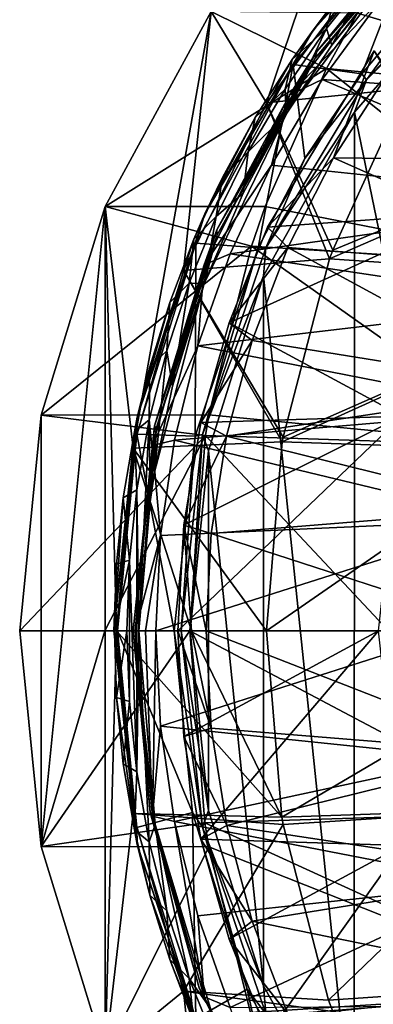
# Model space of a CAD drawing. Header units: metres. Extents: x -240 to 45, y -77 to 27.
# Tile 8 of 256: x -240 to -233, y -7 to 12. Entities that reach past the tile are written whole.
import ezdxf

# ---------------------------------------------------------------- set-up
doc = ezdxf.new("R2010")
doc.units = ezdxf.units.M
doc.layers.add('solid_MASSBILD_K_E_SW0001', color=7, linetype='CONTINUOUS')

msp = doc.modelspace()

# ---------------------------------------------------------------- linework, layer by layer
at = {"layer": 'solid_MASSBILD_K_E_SW0001'}
for points in [[(-235.19223, 10.192264, 279.929871), (-236.262268, 11.956488, 280.196655), (-233.46788, 15.300756, 279.499939)], [(-232.988998, 13.130985, 279.380554), (-235.19223, 10.192264, 279.929871), (-233.46788, 15.300756, 279.499939)], [(-231.543716, 14.62672, 277.799652), (-234.29509, 11.598493, 278.485626), (-232.096603, 14.118426, 278.134766)], [(-231.543716, 14.62672, 277.799652), (-232.098679, 13.998235, 277.770905), (-234.29509, 11.598493, 278.485626)], [(-234.29509, 11.598493, 278.485626), (-233.038544, 13.140552, 278.369629), (-232.096603, 14.118426, 278.134766)], [(-231.665222, 14.169833, 279.170319), (-231.746948, 14.019435, 279.083282), (-234.218765, 11.185825, 279.806976)], [(-231.665222, 14.169833, 279.170319), (-234.218765, 11.185825, 279.806976), (-232.470978, 13.317747, 279.487701)], [(-233.353271, 10.752122, 276.530457), (-234.677155, 10.931757, 278.413788), (-232.098679, 13.998235, 277.770905)], [(-234.29509, 11.598493, 278.485626), (-232.098679, 13.998235, 277.770905), (-234.677155, 10.931757, 278.413788)], [(-232.519516, 13.062176, 279.232361), (-234.250656, 11.056566, 279.70752), (-231.746948, 14.019435, 279.083282)], [(-234.218765, 11.185825, 279.806976), (-231.746948, 14.019435, 279.083282), (-234.250656, 11.056566, 279.70752)], [(-232.066772, 13.957077, 283.398438), (-233.439011, 11.921884, 284.128082), (-227.927933, 10.274873, 292.840485)], [(-232.07106, 12.278815, 276.210754), (-233.353271, 10.752122, 276.530457), (-232.098679, 13.998235, 277.770905)], [(-234.746872, 10.339029, 280.060181), (-232.974625, 12.204419, 280.331696), (-232.470978, 13.317747, 279.487701)], [(-234.218765, 11.185825, 279.806976), (-234.746872, 10.339029, 280.060181), (-232.470978, 13.317747, 279.487701)], [(-230.710709, 13.40215, 275.759888), (-231.086594, 12.81112, 275.814392), (-233.264526, 10.640199, 276.396637)], [(-230.710709, 13.40215, 275.759888), (-233.264526, 10.640199, 276.396637), (-232.07106, 12.278815, 276.210754)], [(-232.988998, 13.130985, 279.380554), (-232.49086, 10.471773, 283.383179), (-235.19223, 10.192264, 279.929871)], [(-234.29509, 11.598493, 278.485626), (-233.906479, 12.109572, 278.585999), (-233.038544, 13.140552, 278.369629)], [(-232.519516, 13.062176, 279.232361), (-234.76445, 10.071691, 279.792084), (-234.250656, 11.056566, 279.70752)], [(-233.929626, 11.305464, 279.615082), (-234.76445, 10.071691, 279.792084), (-232.519516, 13.062176, 279.232361)], [(-233.02536, 12.4682, 279.389618), (-233.929626, 11.305464, 279.615082), (-232.519516, 13.062176, 279.232361)], [(-233.149246, 12.740476, 279.420502), (-234.034897, 11.625752, 279.641327), (-233.929626, 11.305464, 279.615082)], [(-233.906479, 12.109572, 278.585999), (-234.034897, 11.625752, 279.641327), (-233.149246, 12.740476, 279.420502)], [(-233.149246, 12.740476, 279.420502), (-233.929626, 11.305464, 279.615082), (-233.02536, 12.4682, 279.389618)], [(-231.430832, 0.000089, 275.900208), (-233.497849, 10.01014, 276.415588), (-231.086594, 12.81112, 275.814392)], [(-233.264526, 10.640199, 276.396637), (-231.086594, 12.81112, 275.814392), (-233.497849, 10.01014, 276.415588)], [(-234.746872, 10.339029, 280.060181), (-234.117157, 10.640439, 280.608856), (-232.974625, 12.204419, 280.331696)], [(-232.974625, 12.204419, 280.331696), (-234.117157, 10.640439, 280.608856), (-227.471817, 10.170957, 289.841522)], [(-233.264526, 10.640199, 276.396637), (-233.353271, 10.752122, 276.530457), (-232.07106, 12.278815, 276.210754)], [(-233.906479, 12.109572, 278.585999), (-234.697769, 11.030787, 278.783295), (-234.034897, 11.625752, 279.641327)], [(-234.29509, 11.598493, 278.485626), (-234.697769, 11.030787, 278.783295), (-233.906479, 12.109572, 278.585999)], [(-238.301117, 8.19435, 280.705017), (-234.034103, 10.856415, 284.444489), (-236.262268, 11.956488, 280.196655)], [(-237.761749, 3.524879, 280.570526), (-238.301117, 8.19435, 280.705017), (-236.262268, 11.956488, 280.196655)], [(-236.792511, 6.955569, 280.328857), (-237.761749, 3.524879, 280.570526), (-236.262268, 11.956488, 280.196655)], [(-235.19223, 10.192264, 279.929871), (-236.792511, 6.955569, 280.328857), (-236.262268, 11.956488, 280.196655)], [(-236.262268, 11.956488, 280.196655), (-234.034103, 10.856415, 284.444489), (-233.439011, 11.921884, 284.128082)], [(-233.439011, 11.921884, 284.128082), (-234.034103, 10.856415, 284.444489), (-227.927933, 10.274873, 292.840485)], [(-234.29509, 11.598493, 278.485626), (-236.382706, 8.050409, 279.006165), (-234.697769, 11.030787, 278.783295)], [(-234.29509, 11.598493, 278.485626), (-234.677155, 10.931757, 278.413788), (-236.382706, 8.050409, 279.006165)], [(-234.034897, 11.625752, 279.641327), (-234.833817, 10.459333, 279.840515), (-234.810638, 9.972589, 279.834747)], [(-234.697769, 11.030787, 278.783295), (-234.833817, 10.459333, 279.840515), (-234.034897, 11.625752, 279.641327)], [(-234.034897, 11.625752, 279.641327), (-234.810638, 9.972589, 279.834747), (-233.929626, 11.305464, 279.615082)], [(-233.929626, 11.305464, 279.615082), (-234.810638, 9.972589, 279.834747), (-234.76445, 10.071691, 279.792084)], [(-236.382706, 8.050409, 279.006165), (-235.410263, 9.909456, 278.960938), (-234.697769, 11.030787, 278.783295)], [(-234.218765, 11.185825, 279.806976), (-234.250656, 11.056566, 279.70752), (-236.148773, 7.739385, 280.288177)], [(-234.218765, 11.185825, 279.806976), (-236.148773, 7.739385, 280.288177), (-234.746872, 10.339029, 280.060181)], [(-236.148773, 7.739385, 280.288177), (-234.250656, 11.056566, 279.70752), (-236.14093, 7.6446, 280.178833)], [(-234.76445, 10.071691, 279.792084), (-236.14093, 7.6446, 280.178833), (-234.250656, 11.056566, 279.70752)], [(-234.697769, 11.030787, 278.783295), (-235.410263, 9.909456, 278.960938), (-234.833817, 10.459333, 279.840515)], [(-233.901138, 9.130372, 280.538452), (-235.169907, 7.793551, 279.924316), (-233.115189, 11.198257, 279.412018)], [(-231.231781, 8.078732, 278.942413), (-233.115189, 11.198257, 279.412018), (-235.169907, 7.793551, 279.924316)], [(-232.829498, 10.782088, 280.28009), (-233.901138, 9.130372, 280.538452), (-233.115189, 11.198257, 279.412018)], [(-238.301117, 8.19435, 280.705017), (-235.216476, 8.190171, 285.073181), (-234.034103, 10.856415, 284.444489)], [(-235.353699, 7.394317, 277.029236), (-236.553818, 7.486034, 278.881683), (-234.677155, 10.931757, 278.413788)], [(-236.382706, 8.050409, 279.006165), (-234.677155, 10.931757, 278.413788), (-236.553818, 7.486034, 278.881683)], [(-234.44986, 9.117202, 276.803864), (-235.353699, 7.394317, 277.029236), (-234.677155, 10.931757, 278.413788)], [(-234.034103, 10.856415, 284.444489), (-235.216476, 8.190171, 285.073181), (-229.236084, 7.024499, 293.656525)], [(-233.353271, 10.752122, 276.530457), (-234.44986, 9.117202, 276.803864), (-234.677155, 10.931757, 278.413788)], [(-227.927933, 10.274873, 292.840485), (-234.034103, 10.856415, 284.444489), (-229.236084, 7.024499, 293.656525)], [(-233.264526, 10.640199, 276.396637), (-234.44986, 9.117202, 276.803864), (-233.353271, 10.752122, 276.530457)], [(-227.795898, 9.057446, 288.615021), (-233.901138, 9.130372, 280.538452), (-232.829498, 10.782088, 280.28009)], [(-234.833817, 10.459333, 279.840515), (-235.542816, 9.248438, 280.017273), (-234.810638, 9.972589, 279.834747)], [(-235.410263, 9.909456, 278.960938), (-235.542816, 9.248438, 280.017273), (-234.833817, 10.459333, 279.840515)], [(-233.264526, 10.640199, 276.396637), (-233.497849, 10.01014, 276.415588), (-235.206726, 7.392135, 276.880859)], [(-233.264526, 10.640199, 276.396637), (-235.206726, 7.392135, 276.880859), (-234.44986, 9.117202, 276.803864)], [(-235.19223, 10.192264, 279.929871), (-232.49086, 10.471773, 283.383179), (-233.915817, 7.351521, 284.13855)], [(-234.117157, 10.640439, 280.608856), (-235.092453, 8.991798, 280.844696), (-228.619019, 8.305247, 290.052368)], [(-234.746872, 10.339029, 280.060181), (-235.092453, 8.991798, 280.844696), (-234.117157, 10.640439, 280.608856)], [(-234.117157, 10.640439, 280.608856), (-228.619019, 8.305247, 290.052368), (-227.471817, 10.170957, 289.841522)], [(-232.49086, 10.471773, 283.383179), (-227.569504, 9.972052, 290.257263), (-233.915817, 7.351521, 284.13855)], [(-236.392258, 7.066114, 280.474579), (-235.092453, 8.991798, 280.844696), (-234.746872, 10.339029, 280.060181)], [(-236.148773, 7.739385, 280.288177), (-236.392258, 7.066114, 280.474579), (-234.746872, 10.339029, 280.060181)], [(-235.19223, 10.192264, 279.929871), (-233.975952, 7.182594, 284.17041), (-236.792511, 6.955569, 280.328857)], [(-235.19223, 10.192264, 279.929871), (-233.915817, 7.351521, 284.13855), (-233.975952, 7.182594, 284.17041)], [(-234.76445, 10.071691, 279.792084), (-236.393173, 6.705938, 280.229309), (-236.14093, 7.6446, 280.178833)], [(-235.644669, 8.44768, 280.042694), (-236.393173, 6.705938, 280.229309), (-234.76445, 10.071691, 279.792084)], [(-236.382706, 8.050409, 279.006165), (-236.042221, 8.750698, 279.11853), (-235.410263, 9.909456, 278.960938)], [(-235.410263, 9.909456, 278.960938), (-236.042221, 8.750698, 279.11853), (-235.542816, 9.248438, 280.017273)], [(-234.810638, 9.972589, 279.834747), (-235.644669, 8.44768, 280.042694), (-234.76445, 10.071691, 279.792084)], [(-235.542816, 9.248438, 280.017273), (-235.644669, 8.44768, 280.042694), (-234.810638, 9.972589, 279.834747)], [(-233.498505, -10.009206, 276.415741), (-235.250473, 6.856395, 276.85257), (-233.497849, 10.01014, 276.415588)], [(-235.206726, 7.392135, 276.880859), (-233.497849, 10.01014, 276.415588), (-235.250473, 6.856395, 276.85257)], [(-227.569504, 9.972052, 290.257263), (-227.980225, 6.775229, 292.299316), (-233.975952, 7.182594, 284.17041)], [(-227.569504, 9.972052, 290.257263), (-233.975952, 7.182594, 284.17041), (-233.915817, 7.351521, 284.13855)], [(-231.430832, 0.000089, 275.900208), (-233.498505, -10.009206, 276.415741), (-233.497849, 10.01014, 276.415588)], [(-235.542816, 9.248438, 280.017273), (-236.160843, 7.997821, 280.171387), (-235.644669, 8.44768, 280.042694)], [(-236.042221, 8.750698, 279.11853), (-236.160843, 7.997821, 280.171387), (-235.542816, 9.248438, 280.017273)], [(-233.901138, 9.130372, 280.538452), (-234.780746, 7.401507, 280.749756), (-235.169907, 7.793551, 279.924316)], [(-228.953537, 6.937391, 288.814453), (-234.780746, 7.401507, 280.749756), (-233.901138, 9.130372, 280.538452)], [(-227.795898, 9.057446, 288.615021), (-228.953537, 6.937391, 288.814453), (-233.901138, 9.130372, 280.538452)], [(-236.392258, 7.066114, 280.474579), (-235.892059, 7.277362, 281.037415), (-235.092453, 8.991798, 280.844696)], [(-235.092453, 8.991798, 280.844696), (-235.892059, 7.277362, 281.037415), (-228.619019, 8.305247, 290.052368)], [(-235.206726, 7.392135, 276.880859), (-235.353699, 7.394317, 277.029236), (-234.44986, 9.117202, 276.803864)], [(-236.042221, 8.750698, 279.11853), (-236.59227, 7.559505, 279.255646), (-236.160843, 7.997821, 280.171387)], [(-236.382706, 8.050409, 279.006165), (-236.59227, 7.559505, 279.255646), (-236.042221, 8.750698, 279.11853)], [(-236.160843, 7.997821, 280.171387), (-236.393173, 6.705938, 280.229309), (-235.644669, 8.44768, 280.042694)], [(-239.538605, 4.1606, 281.01355), (-235.483566, 7.425295, 285.215179), (-238.301117, 8.19435, 280.705017)], [(-239.538605, -4.160603, 281.01355), (-239.538605, 4.1606, 281.01355), (-238.301117, 8.19435, 280.705017)], [(-238.301117, -8.194349, 280.705017), (-239.538605, -4.160603, 281.01355), (-238.301117, 8.19435, 280.705017)], [(-238.301117, 8.19435, 280.705017), (-235.483566, 7.425295, 285.215179), (-235.216476, 8.190171, 285.073181)], [(-238.08609, 0, 280.651398), (-238.301117, -8.194349, 280.705017), (-238.301117, 8.19435, 280.705017)], [(-237.761749, 3.524879, 280.570526), (-238.08609, 0, 280.651398), (-238.301117, 8.19435, 280.705017)], [(-235.892059, 7.277362, 281.037415), (-229.527191, 6.325398, 290.210754), (-228.619019, 8.305247, 290.052368)], [(-235.216476, 8.190171, 285.073181), (-235.483566, 7.425295, 285.215179), (-229.236084, 7.024499, 293.656525)], [(-236.382706, 8.050409, 279.006165), (-237.689514, 4.124909, 279.332092), (-236.59227, 7.559505, 279.255646)], [(-236.382706, 8.050409, 279.006165), (-236.553818, 7.486034, 278.881683), (-237.689514, 4.124909, 279.332092)], [(-236.160843, 7.997821, 280.171387), (-236.685577, 6.71493, 280.302216), (-236.393173, 6.705938, 280.229309)], [(-236.59227, 7.559505, 279.255646), (-236.685577, 6.71493, 280.302216), (-236.160843, 7.997821, 280.171387)], [(-231.231781, 8.078732, 278.942413), (-235.169907, 7.793551, 279.924316), (-235.911682, 5.948754, 280.109253)], [(-231.231781, 8.078732, 278.942413), (-235.911682, 5.948754, 280.109253), (-232.577927, 4.142752, 279.278046)], [(-234.780746, 7.401507, 280.749756), (-235.911682, 5.948754, 280.109253), (-235.169907, 7.793551, 279.924316)], [(-236.148773, 7.739385, 280.288177), (-236.14093, 7.6446, 280.178833), (-237.350723, 3.957726, 280.58786)], [(-236.148773, 7.739385, 280.288177), (-237.350723, 3.957726, 280.58786), (-236.392258, 7.066114, 280.474579)], [(-237.350723, 3.957726, 280.58786), (-236.14093, 7.6446, 280.178833), (-237.317184, 3.907548, 280.472107)], [(-236.393173, 6.705938, 280.229309), (-237.317184, 3.907548, 280.472107), (-236.14093, 7.6446, 280.178833)], [(-239.538605, 4.1606, 281.01355), (-236.303741, 4.167695, 285.651276), (-235.483566, 7.425295, 285.215179)], [(-236.566971, 3.756992, 277.331726), (-237.69043, 3.794813, 279.165161), (-236.553818, 7.486034, 278.881683)], [(-237.689514, 4.124909, 279.332092), (-236.553818, 7.486034, 278.881683), (-237.69043, 3.794813, 279.165161)], [(-237.689514, 4.124909, 279.332092), (-237.059265, 6.340872, 279.37207), (-236.59227, 7.559505, 279.255646)], [(-236.59227, 7.559505, 279.255646), (-237.059265, 6.340872, 279.37207), (-236.685577, 6.71493, 280.302216)], [(-235.353699, 7.394317, 277.029236), (-236.566971, 3.756992, 277.331726), (-236.553818, 7.486034, 278.881683)], [(-235.483566, 7.425295, 285.215179), (-236.303741, 4.167695, 285.651276), (-230.036484, 3.56377, 294.155762)], [(-229.236084, 7.024499, 293.656525), (-235.483566, 7.425295, 285.215179), (-230.036484, 3.56377, 294.155762)], [(-236.424637, 3.789704, 277.18454), (-236.566971, 3.756992, 277.331726), (-235.353699, 7.394317, 277.029236)], [(-235.892059, 7.277362, 281.037415), (-236.516937, 5.5029, 281.187561), (-229.527191, 6.325398, 290.210754)], [(-236.392258, 7.066114, 280.474579), (-236.516937, 5.5029, 281.187561), (-235.892059, 7.277362, 281.037415)], [(-235.206726, 7.392135, 276.880859), (-236.424637, 3.789704, 277.18454), (-235.353699, 7.394317, 277.029236)], [(-235.206726, 7.392135, 276.880859), (-235.250473, 6.856395, 276.85257), (-236.424637, 3.789704, 277.18454)], [(-234.780746, 7.401507, 280.749756), (-235.467178, 5.605042, 280.914032), (-235.911682, 5.948754, 280.109253)], [(-229.793671, 4.690482, 288.949799), (-235.467178, 5.605042, 280.914032), (-234.780746, 7.401507, 280.749756)], [(-228.953537, 6.937391, 288.814453), (-229.793671, 4.690482, 288.949799), (-234.780746, 7.401507, 280.749756)], [(-237.39093, 3.575118, 280.725952), (-236.516937, 5.5029, 281.187561), (-236.392258, 7.066114, 280.474579)], [(-237.350723, 3.957726, 280.58786), (-237.39093, 3.575118, 280.725952), (-236.392258, 7.066114, 280.474579)], [(-236.792511, 6.955569, 280.328857), (-233.975952, 7.182594, 284.17041), (-234.87207, 3.737008, 284.645325)], [(-233.975952, 7.182594, 284.17041), (-227.980225, 6.775229, 292.299316), (-234.87207, 3.737008, 284.645325)], [(-236.792511, 6.955569, 280.328857), (-234.88681, 3.650971, 284.653168), (-237.761749, 3.524879, 280.570526)], [(-236.792511, 6.955569, 280.328857), (-234.87207, 3.737008, 284.645325), (-234.88681, 3.650971, 284.653168)], [(-236.424637, 3.789704, 277.18454), (-235.250473, 6.856395, 276.85257), (-236.311264, 3.472999, 277.117035)], [(-235.250961, -6.855278, 276.852661), (-236.311264, 3.472999, 277.117035), (-235.250473, 6.856395, 276.85257)], [(-233.498505, -10.009206, 276.415741), (-235.250961, -6.855278, 276.852661), (-235.250473, 6.856395, 276.85257)], [(-236.393173, 6.705938, 280.229309), (-237.354156, 3.064699, 280.468903), (-237.317184, 3.907548, 280.472107)], [(-237.006638, 4.725426, 280.382263), (-237.354156, 3.064699, 280.468903), (-236.393173, 6.705938, 280.229309)], [(-236.685577, 6.71493, 280.302216), (-237.116547, 5.403895, 280.409668), (-237.006638, 4.725426, 280.382263)], [(-237.059265, 6.340872, 279.37207), (-237.116547, 5.403895, 280.409668), (-236.685577, 6.71493, 280.302216)], [(-236.685577, 6.71493, 280.302216), (-237.006638, 4.725426, 280.382263), (-236.393173, 6.705938, 280.229309)], [(-227.980225, 6.775229, 292.299316), (-230.158066, 3.48746, 291.077972), (-234.88681, 3.650971, 284.653168)], [(-227.980225, 6.775229, 292.299316), (-234.88681, 3.650971, 284.653168), (-234.87207, 3.737008, 284.645325)], [(-237.689514, 4.124909, 279.332092), (-237.442307, 5.099689, 279.467621), (-237.059265, 6.340872, 279.37207)], [(-237.059265, 6.340872, 279.37207), (-237.442307, 5.099689, 279.467621), (-237.116547, 5.403895, 280.409668)], [(-236.516937, 5.5029, 281.187561), (-230.183502, 4.260331, 290.319061), (-229.527191, 6.325398, 290.210754)], [(-235.467178, 5.605042, 280.914032), (-236.455917, 4.01946, 280.244934), (-235.911682, 5.948754, 280.109253)], [(-232.577927, 4.142752, 279.278046), (-235.911682, 5.948754, 280.109253), (-236.455917, 4.01946, 280.244934)], [(-235.467178, 5.605042, 280.914032), (-235.960464, 3.754987, 281.031616), (-236.455917, 4.01946, 280.244934)], [(-229.793671, 4.690482, 288.949799), (-235.960464, 3.754987, 281.031616), (-235.467178, 5.605042, 280.914032)], [(-237.116547, 5.403895, 280.409668), (-237.452362, 4.072051, 280.493378), (-237.354156, 3.064699, 280.468903)], [(-237.442307, 5.099689, 279.467621), (-237.452362, 4.072051, 280.493378), (-237.116547, 5.403895, 280.409668)], [(-237.39093, 3.575118, 280.725952), (-236.966003, 3.682456, 281.295074), (-236.516937, 5.5029, 281.187561)], [(-237.116547, 5.403895, 280.409668), (-237.354156, 3.064699, 280.468903), (-237.006638, 4.725426, 280.382263)], [(-236.516937, 5.5029, 281.187561), (-236.966003, 3.682456, 281.295074), (-230.183502, 4.260331, 290.319061)], [(-237.442307, 5.099689, 279.467621), (-237.740799, 3.84063, 279.542114), (-237.452362, 4.072051, 280.493378)], [(-237.689514, 4.124909, 279.332092), (-237.740799, 3.84063, 279.542114), (-237.442307, 5.099689, 279.467621)], [(-229.793671, 4.690482, 288.949799), (-230.304443, 2.362438, 289.026489), (-235.960464, 3.754987, 281.031616)], [(-236.966003, 3.682456, 281.295074), (-230.581604, 2.141392, 290.381439), (-230.183502, 4.260331, 290.319061)], [(-239.952469, 0, 281.11673), (-236.371017, 3.768127, 285.687042), (-239.538605, 4.1606, 281.01355)], [(-239.538605, -4.160603, 281.01355), (-239.952469, 0, 281.11673), (-239.538605, 4.1606, 281.01355)], [(-239.538605, 4.1606, 281.01355), (-236.371017, 3.768127, 285.687042), (-236.303741, 4.167695, 285.651276)], [(-237.689514, 4.124909, 279.332092), (-238.134842, 0.000048, 279.442932), (-237.740799, 3.84063, 279.542114)], [(-237.689514, 4.124909, 279.332092), (-238.068924, 0, 279.259338), (-238.134842, 0.000048, 279.442932)], [(-237.689514, 4.124909, 279.332092), (-237.69043, 3.794813, 279.165161), (-238.068924, 0, 279.259338)], [(-237.740799, 3.84063, 279.542114), (-237.692764, 2.723327, 280.553314), (-237.452362, 4.072051, 280.493378)], [(-237.452362, 4.072051, 280.493378), (-237.692764, 2.723327, 280.553314), (-237.654434, 0, 280.543762)], [(-237.452362, 4.072051, 280.493378), (-237.654434, 0, 280.543762), (-237.439194, 2.492489, 280.490112)], [(-237.452362, 4.072051, 280.493378), (-237.439194, 2.492489, 280.490112), (-237.354156, 3.064699, 280.468903)], [(-232.577927, 4.142752, 279.278046), (-236.785507, 2.038444, 280.327118), (-236.903473, 0.000001, 280.356537)], [(-232.577927, 4.142752, 279.278046), (-236.903473, 0.000001, 280.356537), (-233.033783, 0, 279.391724)], [(-232.577927, 4.142752, 279.278046), (-236.455917, 4.01946, 280.244934), (-236.785507, 2.038444, 280.327118)], [(-235.960464, 3.754987, 281.031616), (-236.785507, 2.038444, 280.327118), (-236.455917, 4.01946, 280.244934)], [(-236.303741, 4.167695, 285.651276), (-236.371017, 3.768127, 285.687042), (-230.036484, 3.56377, 294.155762)], [(-238.134842, 0.000048, 279.442932), (-237.954391, 2.568022, 279.595245), (-237.740799, 3.84063, 279.542114)], [(-237.740799, 3.84063, 279.542114), (-237.954391, 2.568022, 279.595245), (-237.692764, 2.723327, 280.553314)], [(-237.350723, 3.957726, 280.58786), (-237.654434, 0, 280.543762), (-237.761337, 0, 280.678833)], [(-237.350723, 3.957726, 280.58786), (-237.761337, 0, 280.678833), (-237.39093, 3.575118, 280.725952)], [(-237.350723, 3.957726, 280.58786), (-237.317184, 3.907548, 280.472107), (-237.654434, 0, 280.543762)], [(-237.439194, 2.492489, 280.490112), (-237.654434, 0, 280.543762), (-237.317184, 3.907548, 280.472107)], [(-237.354156, 3.064699, 280.468903), (-237.439194, 2.492489, 280.490112), (-237.317184, 3.907548, 280.472107)], [(-238.313004, 0, 283.484528), (-236.371017, 3.768127, 285.687042), (-239.952469, 0, 281.11673)], [(-238.313004, 0, 283.484528), (-236.669479, 0, 285.845734), (-236.371017, 3.768127, 285.687042)], [(-236.971252, 0, 277.432526), (-238.068924, 0, 279.259338), (-237.69043, 3.794813, 279.165161)], [(-237.761749, 3.524879, 280.570526), (-234.88681, 3.650971, 284.653168), (-235.193405, 0, 284.815613)], [(-236.566971, 3.756992, 277.331726), (-236.971252, 0, 277.432526), (-237.69043, 3.794813, 279.165161)], [(-237.39093, 3.575118, 280.725952), (-237.23587, 1.840012, 281.359497), (-236.966003, 3.682456, 281.295074)], [(-236.966003, 3.682456, 281.295074), (-237.23587, 1.840012, 281.359497), (-230.581604, 2.141392, 290.381439)], [(-236.840088, -0.000052, 277.288116), (-236.971252, 0, 277.432526), (-236.566971, 3.756992, 277.331726)], [(-236.424637, 3.789704, 277.18454), (-236.66362, -0.000008, 277.204895), (-236.840088, -0.000052, 277.288116)], [(-236.424637, 3.789704, 277.18454), (-236.840088, -0.000052, 277.288116), (-236.566971, 3.756992, 277.331726)], [(-235.960464, 3.754987, 281.031616), (-236.257095, 1.877567, 281.102081), (-236.785507, 2.038444, 280.327118)], [(-236.371017, 3.768127, 285.687042), (-236.669479, 0, 285.845734), (-232.838608, 0, 291.084595)], [(-236.424637, 3.789704, 277.18454), (-236.311264, 3.472999, 277.117035), (-236.66362, -0.000008, 277.204895)], [(-230.036484, 3.56377, 294.155762), (-236.371017, 3.768127, 285.687042), (-232.838608, 0, 291.084595)], [(-230.304443, 2.362438, 289.026489), (-236.257095, 1.877567, 281.102081), (-235.960464, 3.754987, 281.031616)], [(-234.88681, 3.650971, 284.653168), (-230.158066, 3.48746, 291.077972), (-235.193405, 0, 284.815613)], [(-236.641312, 0, 282.736084), (-238.08609, 0, 280.651398), (-237.761749, 3.524879, 280.570526)], [(-236.641312, 0, 282.736084), (-237.761749, 3.524879, 280.570526), (-235.193405, 0, 284.815613)], [(-237.39093, 3.575118, 280.725952), (-237.761337, 0, 280.678833), (-237.725906, 0, 280.810364)], [(-237.39093, 3.575118, 280.725952), (-237.725906, 0, 280.810364), (-237.23587, 1.840012, 281.359497)], [(-236.311478, -3.471874, 277.117096), (-236.66362, -0.000008, 277.204895), (-236.311264, 3.472999, 277.117035)], [(-235.250961, -6.855278, 276.852661), (-236.311478, -3.471874, 277.117096), (-236.311264, 3.472999, 277.117035)], [(-230.158066, 3.48746, 291.077972), (-228.794617, 0, 293.33075), (-235.193405, 0, 284.815613)], [(-237.954391, 2.568022, 279.595245), (-237.837097, 1.3645, 280.589325), (-237.692764, 2.723327, 280.553314)], [(-237.692764, 2.723327, 280.553314), (-237.837097, 1.3645, 280.589325), (-237.692764, -2.723343, 280.553314)], [(-237.692764, 2.723327, 280.553314), (-237.692764, -2.723343, 280.553314), (-237.654434, 0, 280.543762)], [(-238.134842, 0.000048, 279.442932), (-238.082748, 1.286268, 279.626984), (-237.954391, 2.568022, 279.595245)], [(-237.954391, 2.568022, 279.595245), (-238.082748, 1.286268, 279.626984), (-237.837097, 1.3645, 280.589325)], [(-230.304443, 2.362438, 289.026489), (-230.478271, 0, 289.048706), (-236.257095, 1.877567, 281.102081)], [(-230.581604, 2.141392, 290.381439), (-237.325592, 0, 281.380859), (-231.466995, 0, 289.412262)], [(-237.23587, 1.840012, 281.359497), (-237.325592, 0, 281.380859), (-230.581604, 2.141392, 290.381439)], [(-236.785507, 2.038444, 280.327118), (-236.640564, 0, 280.726349), (-236.903473, 0.000001, 280.356537)], [(-236.785507, 2.038444, 280.327118), (-236.355804, 0, 281.125458), (-236.640564, 0, 280.726349)], [(-236.257095, 1.877567, 281.102081), (-236.355804, 0, 281.125458), (-236.785507, 2.038444, 280.327118)], [(-237.525925, 0, 281.095734), (-237.23587, 1.840012, 281.359497), (-237.725906, 0, 280.810364)], [(-237.525925, 0, 281.095734), (-237.325592, 0, 281.380859), (-237.23587, 1.840012, 281.359497)], [(-236.257095, 1.877567, 281.102081), (-230.478271, 0, 289.048706), (-236.355804, 0, 281.125458)], [(-238.125488, -0.000009, 279.637817), (-237.885254, -0.000009, 280.601318), (-237.837097, 1.3645, 280.589325)], [(-238.082748, 1.286268, 279.626984), (-238.125488, -0.000009, 279.637817), (-237.837097, 1.3645, 280.589325)], [(-237.837097, 1.3645, 280.589325), (-237.885254, -0.000009, 280.601318), (-237.837097, -1.364499, 280.589325)], [(-237.837097, 1.3645, 280.589325), (-237.837097, -1.364499, 280.589325), (-237.692764, -2.723343, 280.553314)], [(-238.134842, 0.000048, 279.442932), (-238.125488, -0.000009, 279.637817), (-238.082748, 1.286268, 279.626984)], [(-238.313004, 0, 283.484528), (-239.952469, 0, 281.11673), (-239.538605, -4.160603, 281.01355)], [(-239.538605, -4.160603, 281.01355), (-236.380463, -3.708425, 285.692078), (-236.669479, 0, 285.845734)], [(-238.313004, 0, 283.484528), (-239.538605, -4.160603, 281.01355), (-236.669479, 0, 285.845734)], [(-237.689575, -4.124657, 279.332062), (-238.125488, -0.000009, 279.637817), (-238.134842, 0.000048, 279.442932)], [(-238.134842, 0.000048, 279.442932), (-238.068924, 0, 279.259338), (-237.690063, -3.79659, 279.16507)], [(-237.689575, -4.124657, 279.332062), (-238.134842, 0.000048, 279.442932), (-237.690063, -3.79659, 279.16507)], [(-236.641312, 0, 282.736084), (-234.89592, -3.596818, 284.65799), (-238.08609, 0, 280.651398)], [(-237.761337, 0, 280.678833), (-237.654434, 0, 280.543762), (-237.339432, -3.74216, 280.46524)], [(-237.438293, -3.508862, 280.598297), (-237.761337, 0, 280.678833), (-237.339432, -3.74216, 280.46524)], [(-237.761337, 0, 280.678833), (-237.438293, -3.508862, 280.598297), (-237.725906, 0, 280.810364)], [(-237.39093, -3.575143, 280.725922), (-237.725906, 0, 280.810364), (-237.438293, -3.508862, 280.598297)], [(-237.525925, 0, 281.095734), (-237.725906, 0, 280.810364), (-237.39093, -3.575143, 280.725922)], [(-237.692764, -2.723343, 280.553314), (-237.452347, -4.072057, 280.493378), (-237.654434, 0, 280.543762)], [(-237.452347, -4.072057, 280.493378), (-237.339432, -3.74216, 280.46524), (-237.654434, 0, 280.543762)], [(-237.525925, 0, 281.095734), (-237.39093, -3.575143, 280.725922), (-237.325592, 0, 281.380859)], [(-237.39093, -3.575143, 280.725922), (-237.235992, -1.838784, 281.359528), (-237.325592, 0, 281.380859)], [(-231.466995, 0, 289.412262), (-237.325592, 0, 281.380859), (-237.235992, -1.838784, 281.359528)], [(-236.257126, -1.877224, 281.102081), (-236.785431, -2.038945, 280.327087), (-236.903473, 0.000001, 280.356537)], [(-233.033783, 0, 279.391724), (-236.903473, 0.000001, 280.356537), (-236.785431, -2.038945, 280.327087)], [(-236.640564, 0, 280.726349), (-236.257126, -1.877224, 281.102081), (-236.903473, 0.000001, 280.356537)], [(-233.033783, 0, 279.391724), (-236.785431, -2.038945, 280.327087), (-236.45575, -4.020255, 280.244904)], [(-236.669479, 0, 285.845734), (-236.380463, -3.708425, 285.692078), (-230.045776, -3.507306, 294.163269)], [(-232.838608, 0, 291.084595), (-236.669479, 0, 285.845734), (-230.045776, -3.507306, 294.163269)], [(-236.641312, 0, 282.736084), (-235.193405, 0, 284.815613), (-234.89592, -3.596818, 284.65799)], [(-236.640564, 0, 280.726349), (-236.355804, 0, 281.125458), (-236.257126, -1.877224, 281.102081)], [(-233.033783, 0, 279.391724), (-236.45575, -4.020255, 280.244904), (-232.577911, -4.142797, 279.278046)], [(-235.193405, 0, 284.815613), (-228.794617, 0, 293.33075), (-234.89592, -3.596818, 284.65799)], [(-228.794617, 0, 293.33075), (-230.166855, -3.435697, 291.08548), (-234.89592, -3.596818, 284.65799)], [(-231.430832, 0.000089, 275.900208), (-231.087341, -12.810417, 275.814575), (-233.498505, -10.009206, 276.415741)], [(-238.08609, 0, 280.651398), (-237.761749, -3.524888, 280.570526), (-238.301117, -8.194349, 280.705017)], [(-238.125488, -0.000009, 279.637817), (-238.082718, -1.286674, 279.626984), (-237.885254, -0.000009, 280.601318)], [(-237.689575, -4.124657, 279.332062), (-238.082718, -1.286674, 279.626984), (-238.125488, -0.000009, 279.637817)], [(-238.08609, 0, 280.651398), (-234.89592, -3.596818, 284.65799), (-237.761749, -3.524888, 280.570526)], [(-238.082718, -1.286674, 279.626984), (-237.837097, -1.364499, 280.589325), (-237.885254, -0.000009, 280.601318)], [(-236.619537, -3.506464, 277.344849), (-238.068924, 0, 279.259338), (-236.971252, 0, 277.432526)], [(-237.690063, -3.79659, 279.16507), (-238.068924, 0, 279.259338), (-236.619537, -3.506464, 277.344849)], [(-231.29071, -2.458825, 289.38681), (-231.466995, 0, 289.412262), (-237.235992, -1.838784, 281.359528)], [(-236.424286, -3.791229, 277.184448), (-236.619537, -3.506464, 277.344849), (-236.971252, 0, 277.432526)], [(-236.424286, -3.791229, 277.184448), (-236.971252, 0, 277.432526), (-236.840088, -0.000052, 277.288116)], [(-236.840088, -0.000052, 277.288116), (-236.66362, -0.000008, 277.204895), (-236.311478, -3.471874, 277.117096)], [(-236.424286, -3.791229, 277.184448), (-236.840088, -0.000052, 277.288116), (-236.311478, -3.471874, 277.117096)], [(-230.305756, -2.362478, 289.02478), (-236.257126, -1.877224, 281.102081), (-236.355804, 0, 281.125458)], [(-230.478271, 0, 289.048706), (-230.305756, -2.362478, 289.02478), (-236.355804, 0, 281.125458)], [(-238.082718, -1.286674, 279.626984), (-237.954285, -2.568775, 279.595215), (-237.837097, -1.364499, 280.589325)], [(-237.689575, -4.124657, 279.332062), (-237.954285, -2.568775, 279.595215), (-238.082718, -1.286674, 279.626984)], [(-237.954285, -2.568775, 279.595215), (-237.692764, -2.723343, 280.553314), (-237.837097, -1.364499, 280.589325)], [(-237.39093, -3.575143, 280.725922), (-236.966278, -3.681049, 281.295135), (-237.235992, -1.838784, 281.359528)], [(-231.29071, -2.458825, 289.38681), (-237.235992, -1.838784, 281.359528), (-236.966278, -3.681049, 281.295135)], [(-236.257126, -1.877224, 281.102081), (-235.960342, -3.75559, 281.031586), (-236.785431, -2.038945, 280.327087)], [(-230.305756, -2.362478, 289.02478), (-235.960342, -3.75559, 281.031586), (-236.257126, -1.877224, 281.102081)], [(-235.960342, -3.75559, 281.031586), (-236.45575, -4.020255, 280.244904), (-236.785431, -2.038945, 280.327087)], [(-230.769592, -4.882592, 289.303772), (-231.29071, -2.458825, 289.38681), (-236.966278, -3.681049, 281.295135)], [(-230.305756, -2.362478, 289.02478), (-229.794983, -4.690559, 288.948059), (-235.960342, -3.75559, 281.031586)], [(-237.954285, -2.568775, 279.595215), (-237.740585, -3.841692, 279.542023), (-237.692764, -2.723343, 280.553314)], [(-237.689575, -4.124657, 279.332062), (-237.740585, -3.841692, 279.542023), (-237.954285, -2.568775, 279.595215)], [(-237.740585, -3.841692, 279.542023), (-237.452347, -4.072057, 280.493378), (-237.692764, -2.723343, 280.553314)], [(-237.761749, -3.524888, 280.570526), (-236.792496, -6.955578, 280.328857), (-238.301117, -8.194349, 280.705017)], [(-237.761749, -3.524888, 280.570526), (-234.89592, -3.596818, 284.65799), (-234.87207, -3.737008, 284.645325)], [(-237.761749, -3.524888, 280.570526), (-234.87207, -3.737008, 284.645325), (-236.792496, -6.955578, 280.328857)], [(-236.553085, -7.487794, 278.8815), (-237.690063, -3.79659, 279.16507), (-236.619537, -3.506464, 277.344849)], [(-236.491562, -6.894937, 280.362244), (-237.438293, -3.508862, 280.598297), (-237.339432, -3.74216, 280.46524)], [(-237.39093, -3.575143, 280.725922), (-237.438293, -3.508862, 280.598297), (-236.491562, -6.894937, 280.362244)], [(-236.392303, -7.066008, 280.474579), (-236.966278, -3.681049, 281.295135), (-237.39093, -3.575143, 280.725922)], [(-236.392303, -7.066008, 280.474579), (-237.39093, -3.575143, 280.725922), (-236.491562, -6.894937, 280.362244)], [(-236.553085, -7.487794, 278.8815), (-236.619537, -3.506464, 277.344849), (-235.562485, -6.920376, 277.081268)], [(-236.424286, -3.791229, 277.184448), (-235.562485, -6.920376, 277.081268), (-236.619537, -3.506464, 277.344849)], [(-236.424286, -3.791229, 277.184448), (-236.311478, -3.471874, 277.117096), (-235.250961, -6.855278, 276.852661)], [(-230.045776, -3.507306, 294.163269), (-236.380463, -3.708425, 285.692078), (-229.253708, -6.970567, 293.669128)], [(-234.87207, -3.737008, 284.645325), (-234.89592, -3.596818, 284.65799), (-230.166855, -3.435697, 291.08548)], [(-234.87207, -3.737008, 284.645325), (-230.166855, -3.435697, 291.08548), (-233.993942, -7.131188, 284.179962)], [(-230.166855, -3.435697, 291.08548), (-228.002075, -6.726983, 292.305084), (-233.993942, -7.131188, 284.179962)], [(-239.538605, -4.160603, 281.01355), (-236.303741, -4.167695, 285.651276), (-236.380463, -3.708425, 285.692078)], [(-237.689575, -4.124657, 279.332062), (-237.690063, -3.79659, 279.16507), (-236.553085, -7.487794, 278.8815)], [(-237.452347, -4.072057, 280.493378), (-237.116547, -5.403908, 280.409668), (-237.339432, -3.74216, 280.46524)], [(-236.491562, -6.894937, 280.362244), (-237.339432, -3.74216, 280.46524), (-236.274002, -7.290486, 280.199585)], [(-236.685562, -6.71494, 280.302216), (-236.274002, -7.290486, 280.199585), (-237.339432, -3.74216, 280.46524)], [(-237.116547, -5.403908, 280.409668), (-236.685562, -6.71494, 280.302216), (-237.339432, -3.74216, 280.46524)], [(-230.769592, -4.882592, 289.303772), (-236.966278, -3.681049, 281.295135), (-236.517426, -5.501225, 281.187653)], [(-236.392303, -7.066008, 280.474579), (-236.517426, -5.501225, 281.187653), (-236.966278, -3.681049, 281.295135)], [(-236.792496, -6.955578, 280.328857), (-234.87207, -3.737008, 284.645325), (-233.993942, -7.131188, 284.179962)], [(-235.960342, -3.75559, 281.031586), (-235.466782, -5.606302, 280.91391), (-236.45575, -4.020255, 280.244904)], [(-235.205933, -7.393935, 276.880676), (-236.424286, -3.791229, 277.184448), (-235.250961, -6.855278, 276.852661)], [(-235.205933, -7.393935, 276.880676), (-235.562485, -6.920376, 277.081268), (-236.424286, -3.791229, 277.184448)], [(-236.380463, -3.708425, 285.692078), (-236.303741, -4.167695, 285.651276), (-229.253708, -6.970567, 293.669128)], [(-229.794983, -4.690559, 288.948059), (-235.466782, -5.606302, 280.91391), (-235.960342, -3.75559, 281.031586)], [(-237.740585, -3.841692, 279.542023), (-237.44194, -5.101003, 279.467529), (-237.452347, -4.072057, 280.493378)], [(-237.689575, -4.124657, 279.332062), (-237.44194, -5.101003, 279.467529), (-237.740585, -3.841692, 279.542023)], [(-238.301117, -8.194349, 280.705017), (-236.303741, -4.167695, 285.651276), (-239.538605, -4.160603, 281.01355)], [(-238.301117, -8.194349, 280.705017), (-235.502274, -7.368319, 285.225128), (-236.303741, -4.167695, 285.651276)], [(-236.382828, -8.050179, 279.006165), (-237.44194, -5.101003, 279.467529), (-237.689575, -4.124657, 279.332062)], [(-236.382828, -8.050179, 279.006165), (-237.689575, -4.124657, 279.332062), (-236.553085, -7.487794, 278.8815)], [(-237.44194, -5.101003, 279.467529), (-237.116547, -5.403908, 280.409668), (-237.452347, -4.072057, 280.493378)], [(-235.466782, -5.606302, 280.91391), (-235.911392, -5.949625, 280.109192), (-236.45575, -4.020255, 280.244904)], [(-232.577911, -4.142797, 279.278046), (-236.45575, -4.020255, 280.244904), (-235.911392, -5.949625, 280.109192)], [(-236.303741, -4.167695, 285.651276), (-235.502274, -7.368319, 285.225128), (-229.253708, -6.970567, 293.669128)], [(-232.577911, -4.142797, 279.278046), (-235.911392, -5.949625, 280.109192), (-235.169556, -7.79434, 279.924225)], [(-232.577911, -4.142797, 279.278046), (-235.169556, -7.79434, 279.924225), (-231.231766, -8.07877, 278.942413)], [(-229.794983, -4.690559, 288.948059), (-228.954834, -6.937506, 288.812714), (-235.466782, -5.606302, 280.91391)], [(-230.769592, -4.882592, 289.303772), (-236.517426, -5.501225, 281.187653), (-235.893219, -7.274518, 281.037689)], [(-229.912674, -7.224431, 289.157745), (-230.769592, -4.882592, 289.303772), (-235.893219, -7.274518, 281.037689)], [(-237.44194, -5.101003, 279.467529), (-237.058762, -6.3423, 279.371948), (-237.116547, -5.403908, 280.409668)], [(-236.382828, -8.050179, 279.006165), (-237.058762, -6.3423, 279.371948), (-237.44194, -5.101003, 279.467529)], [(-237.058762, -6.3423, 279.371948), (-236.685562, -6.71494, 280.302216), (-237.116547, -5.403908, 280.409668)], [(-236.392303, -7.066008, 280.474579), (-235.893219, -7.274518, 281.037689), (-236.517426, -5.501225, 281.187653)], [(-235.466782, -5.606302, 280.91391), (-234.780426, -7.402207, 280.749664), (-235.911392, -5.949625, 280.109192)], [(-228.954834, -6.937506, 288.812714), (-234.780426, -7.402207, 280.749664), (-235.466782, -5.606302, 280.91391)], [(-234.780426, -7.402207, 280.749664), (-235.169556, -7.79434, 279.924225), (-235.911392, -5.949625, 280.109192)], [(-237.058762, -6.3423, 279.371948), (-236.59169, -7.560887, 279.255493), (-236.685562, -6.71494, 280.302216)], [(-236.382828, -8.050179, 279.006165), (-236.59169, -7.560887, 279.255493), (-237.058762, -6.3423, 279.371948)], [(-236.685562, -6.71494, 280.302216), (-236.160843, -7.99783, 280.171387), (-236.274002, -7.290486, 280.199585)], [(-236.59169, -7.560887, 279.255493), (-236.160843, -7.99783, 280.171387), (-236.685562, -6.71494, 280.302216)], [(-233.915817, -7.351521, 284.13855), (-233.993942, -7.131188, 284.179962), (-228.002075, -6.726983, 292.305084)], [(-233.915817, -7.351521, 284.13855), (-228.002075, -6.726983, 292.305084), (-232.51712, -10.424857, 283.397125)], [(-236.792496, -6.955578, 280.328857), (-236.262268, -11.956481, 280.196655), (-238.301117, -8.194349, 280.705017)], [(-236.792496, -6.955578, 280.328857), (-233.993942, -7.131188, 284.179962), (-233.915817, -7.351521, 284.13855)], [(-236.792496, -6.955578, 280.328857), (-233.915817, -7.351521, 284.13855), (-235.19223, -10.192268, 279.929871)], [(-236.792496, -6.955578, 280.328857), (-235.19223, -10.192268, 279.929871), (-236.262268, -11.956481, 280.196655)], [(-234.676224, -10.933129, 278.413544), (-236.553085, -7.487794, 278.8815), (-235.562485, -6.920376, 277.081268)], [(-234.958923, -10.044985, 279.980133), (-236.491562, -6.894937, 280.362244), (-236.274002, -7.290486, 280.199585)], [(-236.392303, -7.066008, 280.474579), (-236.491562, -6.894937, 280.362244), (-234.958923, -10.044985, 279.980133)], [(-234.676224, -10.933129, 278.413544), (-235.562485, -6.920376, 277.081268), (-233.816116, -10.107863, 276.645813)], [(-235.205933, -7.393935, 276.880676), (-233.816116, -10.107863, 276.645813), (-235.562485, -6.920376, 277.081268)], [(-229.253708, -6.970567, 293.669128), (-235.502274, -7.368319, 285.225128), (-227.953369, -10.225092, 292.857758)], [(-235.205933, -7.393935, 276.880676), (-235.250961, -6.855278, 276.852661), (-233.498505, -10.009206, 276.415741)], [(-228.954834, -6.937506, 288.812714), (-233.900864, -9.13083, 280.538391), (-234.780426, -7.402207, 280.749664)], [(-228.954834, -6.937506, 288.812714), (-227.79718, -9.057597, 288.613281), (-233.900864, -9.13083, 280.538391)], [(-234.746948, -10.338897, 280.060181), (-235.893219, -7.274518, 281.037689), (-236.392303, -7.066008, 280.474579)], [(-234.746948, -10.338897, 280.060181), (-236.392303, -7.066008, 280.474579), (-234.958923, -10.044985, 279.980133)]]:
    msp.add_3dface(points, dxfattribs=at)

doc.saveas('drawing.dxf')
